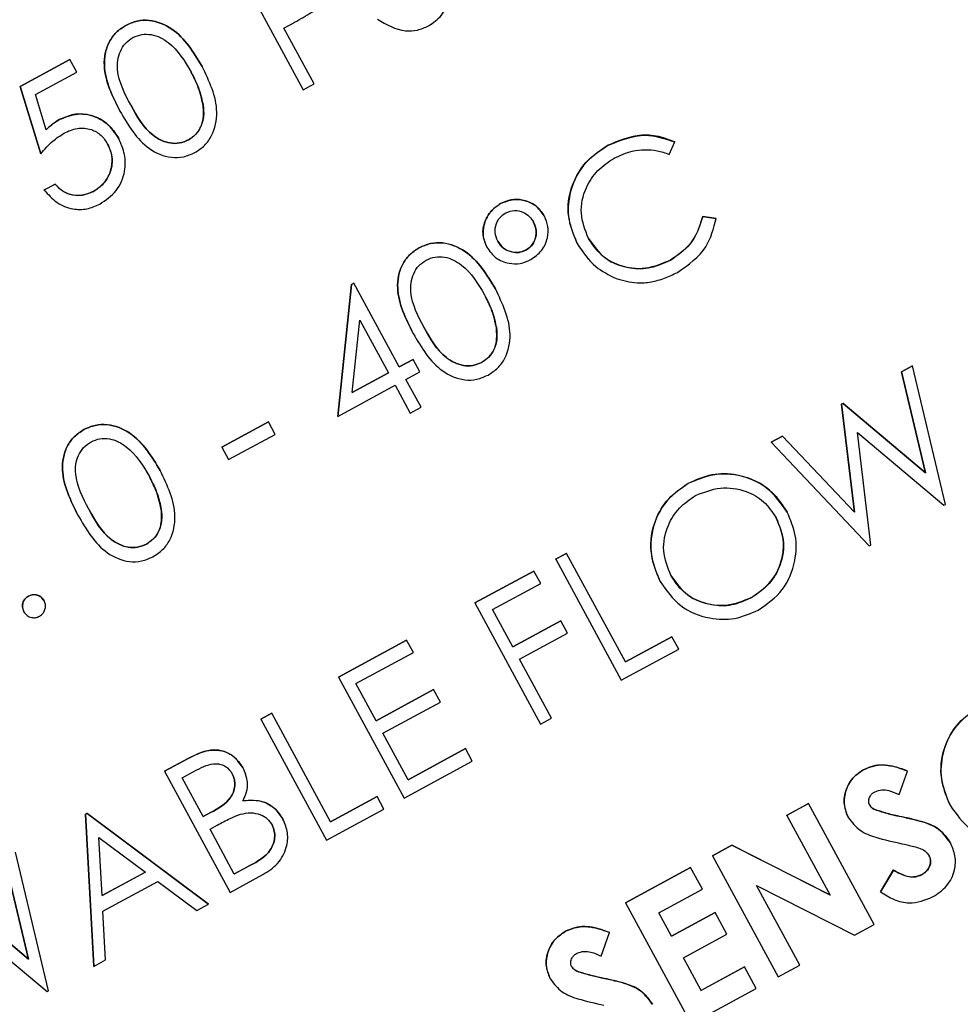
# Model space of a CAD drawing. Header units: inches. Extents: x 0.6 to 33.8, y 0 to 21.7.
# Tile 48 of 172: x 12.656 to 12.767, y 15.237 to 15.354. Entities that reach past the tile are written whole.
import ezdxf

# ---------------------------------------------------------------- set-up
doc = ezdxf.new("R2010")
doc.units = ezdxf.units.IN
doc.header["$MEASUREMENT"] = 0
doc.layers.add('FORMAT', color=7, linetype='Continuous')
doc.styles.add('SLDTEXTSTYLE3', font='TXT', dxfattribs={"width": 0.75})
doc.dimstyles.new('SLDDIMSTYLE0', dxfattribs={"dimtxt": 0.125, "dimasz": 0.13, "dimexe": 0, "dimexo": 0.0625, "dimgap": 0.03125, "dimtad": 0, "dimtih": 1, "dimtoh": 1, "dimdec": 1, "dimlfac": 4, "dimrnd": 1e-09, "dimzin": 12, "dimdsep": 46, "dimtxsty": 'SLDTEXTSTYLE3', "dimsah": 1, "dimcen": 0.09, "dimadec": 0, "dimazin": 3, "dimtfac": 1, "dimtdec": 1, "dimtofl": 0, "dimtmove": 0, "dimatfit": 3, "dimfxl": 1, "dimfrac": 2, "dimtolj": 1, "dimtzin": 12, "dimarcsym": 0})

# ---------------------------------------------------------------- blocks, each defined once
blk = doc.blocks.new('_D_3')
at = {"layer": 'FORMAT'}
for p, q in [((5.99027, 17.00098), (3.34158, 17.00098)), ((3.46658, 17.00098), (3.46658, 10.7356)), ((3.28186, 10.71021), (3.24378, 10.71021)), ((3.24378, 10.71021), (3.24378, 10.51177)), ((3.65131, 10.71021), (3.68939, 10.71021)), ((3.68939, 10.71021), (3.68939, 10.51177)), ((3.24378, 10.51177), (3.28186, 10.51177)), ((3.68939, 10.51177), (3.65131, 10.51177)), ((3.46658, 4.05937), (3.46658, 10.32475)), ((13.00303, 4.05937), (3.34158, 4.05937))]:
    blk.add_line(p, q, dxfattribs=at)
for points in [[(3.46658, 17.00098), (3.44658, 16.87098), (3.48658, 16.87098)], [(3.46658, 4.05937), (3.48658, 4.18937), (3.44658, 4.18937)]]:
    blk.add_solid(points, dxfattribs=at)
at = {"layer": 'FORMAT', "char_height": 0.125, "attachment_point": 1, "style": 'SLDTEXTSTYLE3'}
for s, insert in [('1315', (3.28186, 10.67291)), ('51.8', (3.30495, 10.48588))]:
    blk.add_mtext(s, dxfattribs=dict(at, insert=insert))

msp = doc.modelspace()

# ---------------------------------------------------------------- linework, layer by layer
at = {"color": 7, "linetype": 'Continuous'}
for p, q in [((12.68174, 15.35957), (12.68949, 15.34529)), ((12.66856, 15.3529), (12.66855, 15.3529)), ((12.6872, 15.35258), (12.68822, 15.35313)), ((12.69077, 15.34599), (12.6872, 15.35258)), ((12.6561, 15.34568), (12.66196, 15.34885)), ((12.66196, 15.34885), (12.6561, 15.34567)), ((12.66276, 15.34738), (12.66196, 15.34885)), ((12.66196, 15.34885), (12.66196, 15.34885)), ((12.67756, 15.34806), (12.67756, 15.34806)), ((12.6579, 15.34475), (12.66276, 15.34738)), ((12.65851, 15.33774), (12.6561, 15.34568)), ((12.6561, 15.34567), (12.6561, 15.34568)), ((12.6561, 15.34567), (12.65851, 15.33774)), ((12.68949, 15.34529), (12.69077, 15.34599)), ((12.65917, 15.34058), (12.6579, 15.34475)), ((12.67768, 15.34348), (12.67768, 15.34349)), ((12.66785, 15.34279), (12.66785, 15.3428)), ((12.6607, 15.34177), (12.6607, 15.34177)), ((12.66773, 15.33953), (12.66772, 15.33953)), ((12.67595, 15.33937), (12.67594, 15.33937)), ((12.72549, 15.33875), (12.72549, 15.33875)), ((12.73269, 15.33767), (12.73335, 15.33914)), ((12.73335, 15.33914), (12.73334, 15.33914)), ((12.65851, 15.33774), (12.65851, 15.33774)), ((12.65893, 15.33347), (12.66021, 15.33416)), ((12.66021, 15.33416), (12.65893, 15.33346)), ((12.66021, 15.33416), (12.66021, 15.33416)), ((12.65893, 15.33346), (12.65893, 15.33347)), ((12.66475, 15.3333), (12.66475, 15.33331)), ((12.71279, 15.33186), (12.71279, 15.33186)), ((12.71795, 15.33039), (12.71794, 15.33039)), ((12.73666, 15.33035), (12.73824, 15.33011)), ((12.73824, 15.33011), (12.73666, 15.33035)), ((12.73666, 15.33035), (12.73666, 15.33035)), ((12.73824, 15.33011), (12.73824, 15.33011)), ((12.72183, 15.32715), (12.72183, 15.32716)), ((12.70317, 15.32664), (12.70317, 15.32665)), ((12.71115, 15.32674), (12.71115, 15.32675)), ((12.71577, 15.32637), (12.71577, 15.32637)), ((12.73285, 15.3252), (12.73285, 15.3252)), ((12.69356, 15.30675), (12.6952, 15.32233)), ((12.6952, 15.32232), (12.69356, 15.30674)), ((12.6952, 15.32233), (12.69546, 15.32247)), ((12.69546, 15.32247), (12.6952, 15.32232)), ((12.6952, 15.32232), (12.6952, 15.32233)), ((12.70082, 15.31258), (12.69546, 15.32247)), ((12.69546, 15.32247), (12.69546, 15.32247)), ((12.71217, 15.3218), (12.71217, 15.32181)), ((12.69528, 15.30957), (12.69618, 15.31809)), ((12.69618, 15.31809), (12.69954, 15.31188)), ((12.70247, 15.31654), (12.70246, 15.31654)), ((12.71229, 15.31723), (12.71229, 15.31723)), ((12.70082, 15.31258), (12.70247, 15.31347)), ((12.70247, 15.31347), (12.70082, 15.31258)), ((12.70327, 15.31201), (12.70247, 15.31347)), ((12.70247, 15.31347), (12.70247, 15.31347)), ((12.71056, 15.31312), (12.71056, 15.31312)), ((12.69528, 15.30958), (12.69954, 15.31189)), ((12.69954, 15.31188), (12.69528, 15.30957)), ((12.70162, 15.31111), (12.70327, 15.31201)), ((12.7601, 15.31202), (12.76141, 15.31273)), ((12.76141, 15.31273), (12.7601, 15.31202)), ((12.76293, 15.30009), (12.7601, 15.31202)), ((12.7601, 15.31202), (12.7601, 15.31202)), ((12.7601, 15.31202), (12.76293, 15.30009)), ((12.76141, 15.31273), (12.76141, 15.31273)), ((12.7653, 15.29635), (12.76141, 15.31273)), ((12.70341, 15.30782), (12.70162, 15.31111)), ((12.69356, 15.30674), (12.70034, 15.31042)), ((12.70034, 15.31042), (12.70212, 15.30712)), ((12.75302, 15.30818), (12.75321, 15.30828)), ((12.75321, 15.30828), (12.75302, 15.30818)), ((12.75321, 15.30828), (12.76293, 15.30009)), ((12.75321, 15.30828), (12.75321, 15.30828)), ((12.76293, 15.30009), (12.75321, 15.30828)), ((12.70212, 15.30712), (12.70341, 15.30782)), ((12.75454, 15.29545), (12.75302, 15.30818)), ((12.75302, 15.30818), (12.75302, 15.30818)), ((12.75302, 15.30818), (12.75454, 15.29545)), ((12.67988, 15.30312), (12.68538, 15.3061)), ((12.68538, 15.3061), (12.67988, 15.30312)), ((12.68538, 15.3061), (12.68538, 15.3061)), ((12.68617, 15.30463), (12.68538, 15.3061)), ((12.69356, 15.30674), (12.69356, 15.30675)), ((12.66361, 15.3052), (12.66361, 15.3052)), ((12.7549, 15.30485), (12.76512, 15.29626)), ((12.75647, 15.29157), (12.7549, 15.30485)), ((12.68068, 15.30165), (12.68617, 15.30463)), ((12.74474, 15.30369), (12.74607, 15.30441)), ((12.74607, 15.30441), (12.74474, 15.30369)), ((12.74474, 15.30369), (12.74474, 15.30369)), ((12.74474, 15.30369), (12.75629, 15.29147)), ((12.74607, 15.30441), (12.75454, 15.29545)), ((12.74607, 15.30441), (12.74607, 15.30441)), ((12.75454, 15.29545), (12.74607, 15.30441)), ((12.67988, 15.30312), (12.67988, 15.30312)), ((12.67988, 15.30312), (12.68068, 15.30165)), ((12.67261, 15.30036), (12.67261, 15.30036)), ((12.76293, 15.30009), (12.76293, 15.30009)), ((12.73493, 15.29884), (12.73493, 15.29885)), ((12.67273, 15.29578), (12.67273, 15.29579)), ((12.7466, 15.29546), (12.7466, 15.29547)), ((12.75454, 15.29545), (12.75454, 15.29545)), ((12.76512, 15.29626), (12.7653, 15.29635)), ((12.66291, 15.29509), (12.6629, 15.2951)), ((12.671, 15.29167), (12.671, 15.29167)), ((12.75629, 15.29147), (12.75647, 15.29157)), ((12.71928, 15.28989), (12.72057, 15.29059)), ((12.71929, 15.28989), (12.71928, 15.28989)), ((12.72057, 15.29058), (12.71929, 15.28989)), ((12.71929, 15.28989), (12.72703, 15.27561)), ((12.72057, 15.29058), (12.72057, 15.29059)), ((12.72752, 15.27777), (12.72057, 15.29058)), ((12.70976, 15.28473), (12.71672, 15.2885)), ((12.71672, 15.2885), (12.70976, 15.28473)), ((12.71672, 15.2885), (12.71672, 15.2885)), ((12.71752, 15.28703), (12.71672, 15.2885)), ((12.71184, 15.28396), (12.71752, 15.28703)), ((12.73162, 15.28725), (12.73162, 15.28726)), ((12.65707, 15.28554), (12.65707, 15.28554)), ((12.6589, 15.28499), (12.6589, 15.285)), ((12.74234, 15.28533), (12.74234, 15.28533)), ((12.70976, 15.28473), (12.70976, 15.28473)), ((12.70976, 15.28473), (12.71751, 15.27044)), ((12.71422, 15.27956), (12.71184, 15.28396)), ((12.65652, 15.2837), (12.65652, 15.28371)), ((12.71422, 15.27956), (12.7199, 15.28264)), ((12.7199, 15.28264), (12.71422, 15.27956)), ((12.72069, 15.28117), (12.7199, 15.28264)), ((12.7199, 15.28264), (12.7199, 15.28264)), ((12.69364, 15.27599), (12.7017, 15.28036)), ((12.7017, 15.28036), (12.69365, 15.27599)), ((12.7017, 15.28036), (12.7017, 15.28036)), ((12.7025, 15.27889), (12.7017, 15.28036)), ((12.71502, 15.2781), (12.72069, 15.28117)), ((12.72752, 15.27777), (12.73301, 15.28075)), ((12.73301, 15.28074), (12.72752, 15.27777)), ((12.73301, 15.28074), (12.73301, 15.28075)), ((12.73381, 15.27928), (12.73301, 15.28074)), ((12.72703, 15.27561), (12.73381, 15.27928)), ((12.69572, 15.27522), (12.7025, 15.27889)), ((12.71879, 15.27114), (12.71502, 15.2781)), ((12.69365, 15.27599), (12.69364, 15.27599)), ((12.69365, 15.27599), (12.70139, 15.2617)), ((12.6981, 15.27082), (12.69572, 15.27522)), ((12.6981, 15.27083), (12.70488, 15.2745)), ((12.70488, 15.2745), (12.6981, 15.27082)), ((12.70568, 15.27303), (12.70488, 15.2745)), ((12.70488, 15.2745), (12.70488, 15.2745)), ((12.6989, 15.26936), (12.70568, 15.27303)), ((12.68449, 15.27103), (12.68577, 15.27172)), ((12.68577, 15.27172), (12.68449, 15.27102)), ((12.69272, 15.2589), (12.68577, 15.27172)), ((12.68577, 15.27172), (12.68577, 15.27172)), ((12.71751, 15.27044), (12.71879, 15.27114)), ((12.68449, 15.27102), (12.68449, 15.27103)), ((12.68449, 15.27102), (12.69223, 15.25674)), ((12.70188, 15.26386), (12.6989, 15.26936)), ((12.67313, 15.26487), (12.67592, 15.26638)), ((12.67592, 15.26638), (12.67592, 15.26638)), ((12.70188, 15.26387), (12.70865, 15.26754)), ((12.70865, 15.26754), (12.70188, 15.26386)), ((12.70945, 15.26607), (12.70865, 15.26754)), ((12.70865, 15.26754), (12.70865, 15.26754)), ((12.67592, 15.26638), (12.67313, 15.26487)), ((12.68238, 15.2653), (12.68238, 15.2653)), ((12.70139, 15.2617), (12.70945, 15.26607)), ((12.67313, 15.26487), (12.67313, 15.26487)), ((12.67313, 15.26487), (12.68088, 15.25058)), ((12.67521, 15.2641), (12.67695, 15.26504)), ((12.67769, 15.25952), (12.67521, 15.2641)), ((12.75562, 15.26504), (12.75562, 15.26504)), ((12.75983, 15.26211), (12.7608, 15.2649)), ((12.7608, 15.2649), (12.76079, 15.26491)), ((12.69272, 15.2589), (12.69821, 15.26188)), ((12.69821, 15.26188), (12.69272, 15.2589)), ((12.69901, 15.26041), (12.69821, 15.26188)), ((12.69821, 15.26188), (12.69821, 15.26188)), ((12.74657, 15.25967), (12.74914, 15.26106)), ((12.74914, 15.26105), (12.74657, 15.25966)), ((12.74914, 15.26105), (12.74914, 15.26106)), ((12.75688, 15.24677), (12.74914, 15.26105)), ((12.76583, 15.26087), (12.76583, 15.26087)), ((12.66379, 15.25981), (12.66397, 15.25991)), ((12.66398, 15.2599), (12.66379, 15.2598)), ((12.66476, 15.24185), (12.66379, 15.25981)), ((12.66379, 15.2598), (12.66379, 15.25981)), ((12.66379, 15.2598), (12.66476, 15.24184)), ((12.66397, 15.25991), (12.67831, 15.2492)), ((12.66398, 15.2599), (12.66397, 15.25991)), ((12.67831, 15.24919), (12.66398, 15.2599)), ((12.67855, 15.25999), (12.67769, 15.25952)), ((12.67769, 15.25952), (12.67855, 15.25999)), ((12.67855, 15.25999), (12.67855, 15.25999)), ((12.69223, 15.25674), (12.69901, 15.26041)), ((12.74657, 15.25966), (12.74657, 15.25967)), ((12.74657, 15.25966), (12.75167, 15.25026)), ((12.75694, 15.26034), (12.75694, 15.26035)), ((12.75988, 15.25955), (12.75988, 15.25956)), ((12.67849, 15.25805), (12.67934, 15.25851)), ((12.6871, 15.2592), (12.6871, 15.25921)), ((12.75383, 15.25939), (12.75383, 15.25939)), ((12.76261, 15.2589), (12.76261, 15.25891)), ((12.68136, 15.25274), (12.67849, 15.25805)), ((12.66575, 15.2502), (12.66538, 15.25706)), ((12.66538, 15.25706), (12.67086, 15.25297)), ((12.73778, 15.2549), (12.74009, 15.25615)), ((12.74009, 15.25615), (12.73778, 15.2549)), ((12.74009, 15.25615), (12.75167, 15.25027)), ((12.75167, 15.25026), (12.74009, 15.25615)), ((12.74009, 15.25615), (12.74009, 15.25615)), ((12.76587, 15.25643), (12.76586, 15.25643)), ((12.65944, 15.23896), (12.65555, 15.25533)), ((12.73778, 15.2549), (12.74553, 15.24061)), ((12.73778, 15.2549), (12.73778, 15.2549)), ((12.65707, 15.2427), (12.65424, 15.25463)), ((12.65424, 15.25462), (12.65707, 15.2427)), ((12.68136, 15.25275), (12.68319, 15.25374)), ((12.68319, 15.25373), (12.68136, 15.25274)), ((12.68319, 15.25373), (12.68319, 15.25374)), ((12.67086, 15.25297), (12.66575, 15.2502)), ((12.66575, 15.25021), (12.67085, 15.25297)), ((12.68088, 15.25058), (12.68474, 15.25268)), ((12.72753, 15.24934), (12.73522, 15.25351)), ((12.73522, 15.25351), (12.72753, 15.24934)), ((12.73661, 15.25094), (12.73522, 15.25351)), ((12.73522, 15.25351), (12.73522, 15.25351)), ((12.75763, 15.25064), (12.75915, 15.25322)), ((12.75915, 15.25321), (12.75763, 15.25064)), ((12.75915, 15.25321), (12.75915, 15.25322)), ((12.76248, 15.25265), (12.76248, 15.25265)), ((12.66585, 15.24836), (12.67233, 15.25187)), ((12.67233, 15.25187), (12.67692, 15.24844)), ((12.74301, 15.25137), (12.75456, 15.24551)), ((12.74809, 15.242), (12.74301, 15.25137)), ((12.64735, 15.25089), (12.65707, 15.2427)), ((12.65707, 15.2427), (12.64735, 15.25089)), ((12.73148, 15.24816), (12.73661, 15.25094)), ((12.75763, 15.25064), (12.75763, 15.25064)), ((12.67692, 15.24844), (12.67831, 15.24919)), ((12.67831, 15.24919), (12.67831, 15.2492)), ((12.72753, 15.24934), (12.73527, 15.23505)), ((12.72753, 15.24934), (12.72753, 15.24934)), ((12.66616, 15.2426), (12.66585, 15.24836)), ((12.73297, 15.24542), (12.73148, 15.24816)), ((12.73297, 15.24542), (12.7381, 15.2482)), ((12.7381, 15.2482), (12.73297, 15.24542)), ((12.73949, 15.24563), (12.7381, 15.2482)), ((12.7381, 15.2482), (12.7381, 15.2482)), ((12.64904, 15.24746), (12.65926, 15.23886)), ((12.75456, 15.24551), (12.75688, 15.24677)), ((12.72045, 15.24598), (12.72045, 15.24598)), ((12.72466, 15.24305), (12.72563, 15.24584)), ((12.72563, 15.24584), (12.72563, 15.24584)), ((12.73436, 15.24285), (12.73949, 15.24563)), ((12.65707, 15.2427), (12.65707, 15.2427)), ((12.66476, 15.24184), (12.66616, 15.2426)), ((12.73645, 15.23901), (12.73436, 15.24285)), ((12.74553, 15.24061), (12.74809, 15.242)), ((12.66476, 15.24184), (12.66476, 15.24185)), ((12.72178, 15.24128), (12.72177, 15.24128)), ((12.73644, 15.23901), (12.74157, 15.24179)), ((12.74157, 15.24179), (12.73645, 15.23901)), ((12.74296, 15.23922), (12.74157, 15.24179)), ((12.74157, 15.24179), (12.74157, 15.24179)), ((12.71867, 15.24032), (12.71867, 15.24033)), ((12.72471, 15.24049), (12.72471, 15.24049)), ((12.72745, 15.23984), (12.72745, 15.23984)), ((12.65926, 15.23886), (12.65944, 15.23896)), ((12.73527, 15.23505), (12.74296, 15.23922))]:
    msp.add_line(p, q, dxfattribs=at)
for points, knots in [([(12.70429, 15.35284), (12.70484, 15.35322), (12.70594, 15.35398), (12.7067, 15.35573), (12.70688, 15.35746), (12.70647, 15.35843), (12.70627, 15.35892)], [0, 0, 0, 0, 0.279806, 0.559627, 0.779888, 1, 1, 1, 1]), ([(12.68822, 15.35313), (12.6889, 15.3535), (12.69012, 15.35416), (12.69124, 15.35498), (12.69173, 15.35534)], [0, 0, 0, 0, 0.560254, 1, 1, 1, 1]), ([(12.69825, 15.35361), (12.69931, 15.353), (12.7008, 15.35215), (12.70299, 15.35226), (12.70385, 15.35265), (12.70429, 15.35284)], [0, 0, 0, 0, 0.558455, 0.779206, 1, 1, 1, 1]), ([(12.66785, 15.3428), (12.66698, 15.34453), (12.66589, 15.34671), (12.66606, 15.34957), (12.66653, 15.35093), (12.66736, 15.35212), (12.66815, 15.35264), (12.66855, 15.3529)], [0, 0, 0, 0, 0.498702, 0.624177, 0.749467, 0.874745, 1, 1, 1, 1]), ([(12.66856, 15.3529), (12.66816, 15.35264), (12.66736, 15.35212), (12.66653, 15.35092), (12.66606, 15.34957), (12.6659, 15.3467), (12.66698, 15.34453), (12.66785, 15.34279)], [0, 0, 0, 0, 0.125255, 0.250533, 0.375823, 0.501298, 1, 1, 1, 1]), ([(12.66855, 15.3529), (12.66899, 15.3531), (12.66987, 15.35348), (12.67181, 15.35357), (12.67503, 15.35223), (12.67655, 15.34973), (12.67756, 15.34806)], [0, 0, 0, 0, 0.1256, 0.251197, 0.500581, 1, 1, 1, 1]), ([(12.67756, 15.34806), (12.67655, 15.34973), (12.67503, 15.35223), (12.67181, 15.35357), (12.66987, 15.35348), (12.66899, 15.35309), (12.66856, 15.3529)], [0, 0, 0, 0, 0.499419, 0.748803, 0.8744, 1, 1, 1, 1]), ([(12.66913, 15.3435), (12.66843, 15.34484), (12.66755, 15.34652), (12.66755, 15.34877), (12.66787, 15.34985), (12.66846, 15.35082), (12.66908, 15.35125), (12.66939, 15.35146)], [0, 0, 0, 0, 0.499153, 0.624481, 0.749582, 0.874861, 1, 1, 1, 1]), ([(12.66939, 15.35146), (12.66974, 15.3516), (12.67043, 15.35188), (12.67194, 15.35185), (12.67435, 15.35061), (12.6755, 15.34867), (12.67627, 15.34737)], [0, 0, 0, 0, 0.125402, 0.250979, 0.499928, 1, 1, 1, 1]), ([(12.6767, 15.33788), (12.6771, 15.33814), (12.6779, 15.33867), (12.67902, 15.34024), (12.67968, 15.34366), (12.67841, 15.3463), (12.67756, 15.34806)], [0, 0, 0, 0, 0.125628, 0.251257, 0.500593, 1, 1, 1, 1]), ([(12.67627, 15.34737), (12.67663, 15.34667), (12.67726, 15.34544), (12.67755, 15.34408), (12.67768, 15.34348)], [0, 0, 0, 0, 0.560097, 1, 1, 1, 1]), ([(12.67768, 15.34349), (12.6775, 15.34424), (12.67719, 15.3456), (12.67655, 15.34683), (12.67627, 15.34737)], [0, 0, 0, 0, 0.5595988, 1, 1, 1, 1]), ([(12.67595, 15.33937), (12.6756, 15.33923), (12.67491, 15.33894), (12.67339, 15.33897), (12.67097, 15.34018), (12.66987, 15.34217), (12.66913, 15.3435)], [0, 0, 0, 0, 0.125394, 0.250914, 0.499709, 1, 1, 1, 1]), ([(12.66913, 15.3435), (12.66986, 15.34217), (12.67096, 15.34018), (12.67339, 15.33897), (12.67491, 15.33895), (12.6756, 15.33923), (12.67594, 15.33937)], [0, 0, 0, 0, 0.500291, 0.749086, 0.874606, 1, 1, 1, 1]), ([(12.67594, 15.33937), (12.67631, 15.33963), (12.67703, 15.34016), (12.6778, 15.34162), (12.67772, 15.34278), (12.67768, 15.34349)], [0, 0, 0, 0, 0.280257, 0.560781, 1, 1, 1, 1]), ([(12.67768, 15.34348), (12.67773, 15.34304), (12.67782, 15.34215), (12.67747, 15.34093), (12.67682, 15.33996), (12.67624, 15.33957), (12.67595, 15.33937)], [0, 0, 0, 0, 0.280262, 0.559779, 0.779989, 1, 1, 1, 1]), ([(12.6607, 15.34177), (12.66142, 15.34207), (12.66286, 15.34266), (12.66506, 15.34219), (12.66674, 15.34108), (12.6674, 15.34005), (12.66772, 15.33953)], [0, 0, 0, 0, 0.279688, 0.559025, 0.779292, 1, 1, 1, 1]), ([(12.66773, 15.33953), (12.66729, 15.34018), (12.66643, 15.34148), (12.6644, 15.34241), (12.66237, 15.34251), (12.66126, 15.34201), (12.6607, 15.34177)], [0, 0, 0, 0, 0.280059, 0.559479, 0.77955, 1, 1, 1, 1]), ([(12.66785, 15.34279), (12.66883, 15.34112), (12.67029, 15.33861), (12.67347, 15.33723), (12.67539, 15.33731), (12.67626, 15.33769), (12.6767, 15.33788)], [0, 0, 0, 0, 0.49975, 0.74891, 0.874449, 1, 1, 1, 1]), ([(12.65916, 15.34058), (12.65943, 15.34083), (12.6599, 15.34128), (12.66045, 15.34162), (12.6607, 15.34177)], [0, 0, 0, 0, 0.560064, 1, 1, 1, 1]), ([(12.6607, 15.34177), (12.66039, 15.34157), (12.65984, 15.34123), (12.65937, 15.34078), (12.65917, 15.34058)], [0, 0, 0, 0, 0.559748, 1, 1, 1, 1]), ([(12.66126, 15.34018), (12.66177, 15.34041), (12.6628, 15.34087), (12.66441, 15.34073), (12.66569, 15.34), (12.66617, 15.33926), (12.66641, 15.33889)], [0, 0, 0, 0, 0.280472, 0.559738, 0.77964, 1, 1, 1, 1]), ([(12.65851, 15.33774), (12.65896, 15.33826), (12.65977, 15.3392), (12.66081, 15.33988), (12.66126, 15.34018)], [0, 0, 0, 0, 0.5602702, 1, 1, 1, 1]), ([(12.73335, 15.33914), (12.73263, 15.33941), (12.7312, 15.33995), (12.72842, 15.33999), (12.7266, 15.33922), (12.72549, 15.33875)], [0, 0, 0, 0, 0.2802882, 0.5607015, 1, 1, 1, 1]), ([(12.72549, 15.33875), (12.72695, 15.33934), (12.72954, 15.3404), (12.73218, 15.33953), (12.73334, 15.33914)], [0, 0, 0, 0, 0.559517, 1, 1, 1, 1]), ([(12.66475, 15.33331), (12.66525, 15.33366), (12.66625, 15.33436), (12.66692, 15.33599), (12.667, 15.33758), (12.66661, 15.33845), (12.66641, 15.33889)], [0, 0, 0, 0, 0.279617, 0.5593571, 0.7795592, 1, 1, 1, 1]), ([(12.66641, 15.33889), (12.66665, 15.33832), (12.66711, 15.33719), (12.66676, 15.33547), (12.66595, 15.3341), (12.66515, 15.33357), (12.66475, 15.3333)], [0, 0, 0, 0, 0.279617, 0.559218, 0.779559, 1, 1, 1, 1]), ([(12.66547, 15.3318), (12.66618, 15.33227), (12.66759, 15.33323), (12.66852, 15.3355), (12.66852, 15.3377), (12.66799, 15.33892), (12.66773, 15.33953)], [0, 0, 0, 0, 0.279899, 0.558932, 0.779415, 1, 1, 1, 1]), ([(12.72183, 15.32716), (12.72135, 15.32835), (12.7204, 15.33073), (12.72118, 15.33433), (12.72296, 15.33713), (12.72465, 15.33821), (12.72549, 15.33875)], [0, 0, 0, 0, 0.279512, 0.55908, 0.779374, 1, 1, 1, 1]), ([(12.72549, 15.33875), (12.72443, 15.33803), (12.72231, 15.33659), (12.72084, 15.33324), (12.72063, 15.32992), (12.72143, 15.32808), (12.72183, 15.32715)], [0, 0, 0, 0, 0.279902, 0.559455, 0.779636, 1, 1, 1, 1]), ([(12.72621, 15.33724), (12.7269, 15.33756), (12.72805, 15.33808), (12.7298, 15.33827), (12.73129, 15.33817), (12.73222, 15.33784), (12.73269, 15.33767)], [0, 0, 0, 0, 0.339718, 0.559851, 0.779887, 1, 1, 1, 1]), ([(12.72317, 15.32775), (12.72278, 15.32873), (12.722, 15.33068), (12.72268, 15.33362), (12.72416, 15.33588), (12.72552, 15.33679), (12.72621, 15.33724)], [0, 0, 0, 0, 0.279533, 0.558859, 0.779408, 1, 1, 1, 1]), ([(12.66021, 15.33416), (12.66054, 15.33382), (12.6612, 15.33313), (12.66251, 15.33279), (12.66373, 15.33286), (12.66441, 15.33316), (12.66475, 15.33331)], [0, 0, 0, 0, 0.28005, 0.559166, 0.779583, 1, 1, 1, 1]), ([(12.66475, 15.3333), (12.66432, 15.33312), (12.66344, 15.33277), (12.6621, 15.33284), (12.66097, 15.33334), (12.66047, 15.33389), (12.66021, 15.33416)], [0, 0, 0, 0, 0.279857, 0.559683, 0.779485, 1, 1, 1, 1]), ([(12.65893, 15.33346), (12.65939, 15.33294), (12.6603, 15.33188), (12.66215, 15.33116), (12.66397, 15.33113), (12.66497, 15.33157), (12.66547, 15.3318)], [0, 0, 0, 0, 0.280034, 0.559638, 0.779711, 1, 1, 1, 1]), ([(12.71115, 15.32675), (12.71095, 15.32727), (12.71054, 15.32833), (12.71093, 15.3299), (12.71168, 15.33114), (12.71242, 15.33162), (12.71279, 15.33186)], [0, 0, 0, 0, 0.279239, 0.559101, 0.779515, 1, 1, 1, 1]), ([(12.71279, 15.33186), (12.71233, 15.33154), (12.71141, 15.33089), (12.71077, 15.32942), (12.71064, 15.32796), (12.71098, 15.32715), (12.71115, 15.32674)], [0, 0, 0, 0, 0.279707, 0.559479, 0.779698, 1, 1, 1, 1]), ([(12.71279, 15.33186), (12.71331, 15.33207), (12.71435, 15.3325), (12.71594, 15.33221), (12.71721, 15.3315), (12.7177, 15.33076), (12.71794, 15.33039)], [0, 0, 0, 0, 0.279651, 0.559386, 0.779629, 1, 1, 1, 1]), ([(12.71795, 15.33039), (12.71762, 15.33085), (12.71697, 15.33177), (12.71546, 15.33234), (12.714, 15.33239), (12.71319, 15.33204), (12.71279, 15.33186)], [0, 0, 0, 0, 0.279443, 0.559201, 0.77955, 1, 1, 1, 1]), ([(12.71245, 15.32741), (12.71231, 15.32775), (12.71204, 15.32843), (12.71223, 15.32945), (12.71268, 15.33029), (12.71316, 15.33061), (12.71339, 15.33077)], [0, 0, 0, 0, 0.279677, 0.559466, 0.779709, 1, 1, 1, 1]), ([(12.71339, 15.33077), (12.71373, 15.3309), (12.71441, 15.33116), (12.71543, 15.33091), (12.71621, 15.3304), (12.71652, 15.32992), (12.71667, 15.32968)], [0, 0, 0, 0, 0.279204, 0.558932, 0.779374, 1, 1, 1, 1]), ([(12.71634, 15.32525), (12.7168, 15.32557), (12.71773, 15.32622), (12.71837, 15.3277), (12.71848, 15.32917), (12.71812, 15.32998), (12.71795, 15.33039)], [0, 0, 0, 0, 0.2797785, 0.5594955, 0.7796567, 1, 1, 1, 1]), ([(12.73285, 15.3252), (12.73388, 15.32594), (12.73572, 15.32725), (12.73637, 15.3294), (12.73666, 15.33035)], [0, 0, 0, 0, 0.5587722, 1, 1, 1, 1]), ([(12.73666, 15.33035), (12.73626, 15.32915), (12.73555, 15.32699), (12.73367, 15.32575), (12.73285, 15.3252)], [0, 0, 0, 0, 0.5591503, 1, 1, 1, 1]), ([(12.71667, 15.32968), (12.71681, 15.32934), (12.71708, 15.32868), (12.71691, 15.32767), (12.71647, 15.32684), (12.716, 15.32652), (12.71577, 15.32637)], [0, 0, 0, 0, 0.279717, 0.559486, 0.779814, 1, 1, 1, 1]), ([(12.71577, 15.32637), (12.71606, 15.32658), (12.71664, 15.32701), (12.71699, 15.32798), (12.71701, 15.32891), (12.71678, 15.32942), (12.71667, 15.32968)], [0, 0, 0, 0, 0.27928, 0.559096, 0.779507, 1, 1, 1, 1]), ([(12.73365, 15.32374), (12.73493, 15.32464), (12.73723, 15.32624), (12.73793, 15.32892), (12.73824, 15.33011)], [0, 0, 0, 0, 0.559261, 1, 1, 1, 1]), ([(12.70317, 15.32665), (12.70361, 15.32684), (12.70448, 15.32723), (12.70642, 15.32732), (12.70964, 15.32598), (12.71116, 15.32348), (12.71217, 15.32181)], [0, 0, 0, 0, 0.1256, 0.251197, 0.500581, 1, 1, 1, 1]), ([(12.71217, 15.3218), (12.71116, 15.32347), (12.70965, 15.32598), (12.70642, 15.32731), (12.70449, 15.32723), (12.70361, 15.32684), (12.70317, 15.32664)], [0, 0, 0, 0, 0.499419, 0.748803, 0.8744, 1, 1, 1, 1]), ([(12.71245, 15.32742), (12.71266, 15.32712), (12.71308, 15.32652), (12.71404, 15.32613), (12.71498, 15.32604), (12.7155, 15.32626), (12.71577, 15.32637)], [0, 0, 0, 0, 0.2796547, 0.5595004, 0.7798044, 1, 1, 1, 1]), ([(12.71577, 15.32637), (12.71543, 15.32624), (12.71475, 15.32598), (12.71373, 15.32622), (12.71292, 15.3267), (12.71261, 15.32717), (12.71245, 15.32741)], [0, 0, 0, 0, 0.279234, 0.559189, 0.779562, 1, 1, 1, 1]), ([(12.72183, 15.32715), (12.72249, 15.32616), (12.72365, 15.32437), (12.72556, 15.32345), (12.72641, 15.32304)], [0, 0, 0, 0, 0.559626, 1, 1, 1, 1]), ([(12.72317, 15.32776), (12.72377, 15.32689), (12.72499, 15.32516), (12.72786, 15.32414), (12.73059, 15.32418), (12.73209, 15.32486), (12.73285, 15.3252)], [0, 0, 0, 0, 0.279434, 0.558921, 0.779283, 1, 1, 1, 1]), ([(12.73285, 15.3252), (12.73188, 15.32479), (12.72994, 15.32395), (12.72695, 15.32436), (12.72454, 15.32568), (12.72362, 15.32706), (12.72317, 15.32775)], [0, 0, 0, 0, 0.280058, 0.559595, 0.779701, 1, 1, 1, 1]), ([(12.70246, 15.31654), (12.7016, 15.31828), (12.70051, 15.32045), (12.70068, 15.32332), (12.70114, 15.32467), (12.70197, 15.32587), (12.70277, 15.32639), (12.70317, 15.32665)], [0, 0, 0, 0, 0.498702, 0.624177, 0.749467, 0.874745, 1, 1, 1, 1]), ([(12.70317, 15.32664), (12.70277, 15.32638), (12.70197, 15.32586), (12.70114, 15.32467), (12.70068, 15.32332), (12.70051, 15.32045), (12.7016, 15.31828), (12.70247, 15.31654)], [0, 0, 0, 0, 0.125255, 0.250533, 0.375823, 0.501298, 1, 1, 1, 1]), ([(12.71115, 15.32674), (12.71148, 15.32628), (12.71213, 15.32535), (12.71365, 15.32476), (12.71512, 15.32471), (12.71593, 15.32507), (12.71634, 15.32525)], [0, 0, 0, 0, 0.2795133, 0.5591613, 0.7795063, 1, 1, 1, 1]), ([(12.70375, 15.31724), (12.70304, 15.31859), (12.70217, 15.32027), (12.70217, 15.32252), (12.70248, 15.3236), (12.70308, 15.32457), (12.7037, 15.32499), (12.70401, 15.3252)], [0, 0, 0, 0, 0.4991529, 0.6244811, 0.7495818, 0.8748612, 1, 1, 1, 1]), ([(12.70401, 15.3252), (12.70435, 15.32535), (12.70504, 15.32563), (12.70656, 15.32559), (12.70896, 15.32436), (12.71012, 15.32241), (12.71089, 15.32111)], [0, 0, 0, 0, 0.125402, 0.250979, 0.499928, 1, 1, 1, 1]), ([(12.72641, 15.32304), (12.72723, 15.32281), (12.72859, 15.32242), (12.73056, 15.32258), (12.73217, 15.32301), (12.73316, 15.3235), (12.73365, 15.32374)], [0, 0, 0, 0, 0.3393365, 0.5594502, 0.7796782, 1, 1, 1, 1]), ([(12.71229, 15.31723), (12.71212, 15.31799), (12.7118, 15.31934), (12.71117, 15.32058), (12.71089, 15.32112)], [0, 0, 0, 0, 0.559599, 1, 1, 1, 1]), ([(12.71089, 15.32111), (12.71124, 15.32042), (12.71188, 15.31918), (12.71217, 15.31783), (12.71229, 15.31723)], [0, 0, 0, 0, 0.560097, 1, 1, 1, 1]), ([(12.71131, 15.31163), (12.71171, 15.31189), (12.71252, 15.31241), (12.71364, 15.31399), (12.7143, 15.31741), (12.71302, 15.32005), (12.71217, 15.3218)], [0, 0, 0, 0, 0.125628, 0.251257, 0.500593, 1, 1, 1, 1]), ([(12.70247, 15.31654), (12.70344, 15.31487), (12.7049, 15.31236), (12.70808, 15.31098), (12.71, 15.31105), (12.71088, 15.31144), (12.71131, 15.31163)], [0, 0, 0, 0, 0.49975, 0.74891, 0.874449, 1, 1, 1, 1]), ([(12.70374, 15.31725), (12.70448, 15.31592), (12.70558, 15.31393), (12.70801, 15.31272), (12.70952, 15.31269), (12.71021, 15.31298), (12.71056, 15.31312)], [0, 0, 0, 0, 0.500291, 0.749086, 0.874606, 1, 1, 1, 1]), ([(12.71056, 15.31312), (12.71021, 15.31297), (12.70952, 15.31269), (12.70801, 15.31272), (12.70558, 15.31392), (12.70448, 15.31591), (12.70375, 15.31724)], [0, 0, 0, 0, 0.1253938, 0.250914, 0.4997088, 1, 1, 1, 1]), ([(12.71229, 15.31723), (12.71234, 15.31678), (12.71243, 15.31589), (12.71208, 15.31468), (12.71144, 15.31371), (12.71085, 15.31331), (12.71056, 15.31312)], [0, 0, 0, 0, 0.280262, 0.5597794, 0.7799888, 1, 1, 1, 1]), ([(12.71056, 15.31312), (12.71092, 15.31338), (12.71165, 15.3139), (12.71241, 15.31537), (12.71234, 15.31653), (12.71229, 15.31723)], [0, 0, 0, 0, 0.2802572, 0.5607811, 1, 1, 1, 1]), ([(12.6629, 15.2951), (12.66204, 15.29683), (12.66095, 15.299), (12.66112, 15.30187), (12.66158, 15.30323), (12.66241, 15.30442), (12.66321, 15.30494), (12.66361, 15.3052)], [0, 0, 0, 0, 0.498702, 0.624177, 0.749467, 0.874745, 1, 1, 1, 1]), ([(12.66361, 15.3052), (12.66321, 15.30494), (12.66241, 15.30442), (12.66158, 15.30322), (12.66112, 15.30187), (12.66095, 15.299), (12.66204, 15.29683), (12.66291, 15.29509)], [0, 0, 0, 0, 0.125255, 0.250533, 0.375823, 0.501298, 1, 1, 1, 1]), ([(12.66361, 15.3052), (12.66405, 15.30539), (12.66492, 15.30578), (12.66686, 15.30587), (12.67008, 15.30453), (12.6716, 15.30203), (12.67261, 15.30036)], [0, 0, 0, 0, 0.1256, 0.251197, 0.500581, 1, 1, 1, 1]), ([(12.67261, 15.30036), (12.6716, 15.30203), (12.67009, 15.30453), (12.66686, 15.30586), (12.66493, 15.30578), (12.66405, 15.30539), (12.66361, 15.3052)], [0, 0, 0, 0, 0.499419, 0.748803, 0.8744, 1, 1, 1, 1]), ([(12.66419, 15.29579), (12.66348, 15.29714), (12.66261, 15.29882), (12.66261, 15.30107), (12.66292, 15.30215), (12.66352, 15.30312), (12.66414, 15.30354), (12.66445, 15.30375)], [0, 0, 0, 0, 0.4991529, 0.6244811, 0.7495818, 0.8748612, 1, 1, 1, 1]), ([(12.66445, 15.30375), (12.66479, 15.3039), (12.66548, 15.30418), (12.667, 15.30415), (12.6694, 15.30291), (12.67056, 15.30096), (12.67133, 15.29967)], [0, 0, 0, 0, 0.125402, 0.250979, 0.499928, 1, 1, 1, 1]), ([(12.67175, 15.29018), (12.67215, 15.29044), (12.67296, 15.29097), (12.67408, 15.29254), (12.67474, 15.29596), (12.67346, 15.2986), (12.67261, 15.30036)], [0, 0, 0, 0, 0.125628, 0.251257, 0.500593, 1, 1, 1, 1]), ([(12.67133, 15.29967), (12.67168, 15.29897), (12.67232, 15.29774), (12.67261, 15.29638), (12.67273, 15.29578)], [0, 0, 0, 0, 0.560097, 1, 1, 1, 1]), ([(12.67273, 15.29579), (12.67256, 15.29654), (12.67224, 15.2979), (12.67161, 15.29913), (12.67133, 15.29967)], [0, 0, 0, 0, 0.5595988, 1, 1, 1, 1]), ([(12.73493, 15.29885), (12.73611, 15.29934), (12.73848, 15.30032), (12.74208, 15.29965), (12.74495, 15.29798), (12.74605, 15.2963), (12.7466, 15.29547)], [0, 0, 0, 0, 0.279767, 0.559358, 0.779571, 1, 1, 1, 1]), ([(12.7466, 15.29546), (12.74587, 15.29651), (12.7444, 15.29861), (12.74099, 15.29996), (12.73768, 15.30006), (12.73585, 15.29925), (12.73493, 15.29884)], [0, 0, 0, 0, 0.279603, 0.559236, 0.77947, 1, 1, 1, 1]), ([(12.73162, 15.28726), (12.73115, 15.28843), (12.73022, 15.29078), (12.73081, 15.29435), (12.73247, 15.29718), (12.73411, 15.29829), (12.73493, 15.29885)], [0, 0, 0, 0, 0.279731, 0.559327, 0.77968, 1, 1, 1, 1]), ([(12.73493, 15.29884), (12.7339, 15.29811), (12.73185, 15.29663), (12.73051, 15.29325), (12.73045, 15.28998), (12.73123, 15.28816), (12.73162, 15.28725)], [0, 0, 0, 0, 0.27953, 0.559053, 0.779523, 1, 1, 1, 1]), ([(12.73579, 15.29741), (12.73675, 15.29779), (12.73868, 15.29854), (12.74161, 15.29812), (12.74396, 15.2968), (12.74486, 15.29545), (12.74531, 15.29477)], [0, 0, 0, 0, 0.279735, 0.559487, 0.779691, 1, 1, 1, 1]), ([(12.7329, 15.28795), (12.73251, 15.28892), (12.73175, 15.29085), (12.73236, 15.29376), (12.73378, 15.29604), (12.73512, 15.29696), (12.73579, 15.29741)], [0, 0, 0, 0, 0.279548, 0.559045, 0.779599, 1, 1, 1, 1]), ([(12.66418, 15.2958), (12.66492, 15.29447), (12.66602, 15.29248), (12.66845, 15.29127), (12.66996, 15.29125), (12.67065, 15.29153), (12.671, 15.29167)], [0, 0, 0, 0, 0.5002912, 0.749086, 0.8746062, 1, 1, 1, 1]), ([(12.671, 15.29167), (12.67065, 15.29153), (12.66996, 15.29124), (12.66845, 15.29127), (12.66602, 15.29247), (12.66492, 15.29446), (12.66419, 15.29579)], [0, 0, 0, 0, 0.125394, 0.250914, 0.499709, 1, 1, 1, 1]), ([(12.671, 15.29167), (12.67136, 15.29193), (12.67209, 15.29245), (12.67285, 15.29392), (12.67278, 15.29508), (12.67273, 15.29579)], [0, 0, 0, 0, 0.2802572, 0.5607811, 1, 1, 1, 1]), ([(12.67273, 15.29578), (12.67278, 15.29534), (12.67287, 15.29445), (12.67252, 15.29323), (12.67188, 15.29226), (12.67129, 15.29187), (12.671, 15.29167)], [0, 0, 0, 0, 0.280262, 0.5597794, 0.7799888, 1, 1, 1, 1]), ([(12.74319, 15.28389), (12.74423, 15.28462), (12.74631, 15.28607), (12.74764, 15.28945), (12.74779, 15.29273), (12.747, 15.29455), (12.7466, 15.29546)], [0, 0, 0, 0, 0.279588, 0.559282, 0.779546, 1, 1, 1, 1]), ([(12.66291, 15.29509), (12.66388, 15.29342), (12.66534, 15.29091), (12.66852, 15.28953), (12.67044, 15.2896), (12.67132, 15.28999), (12.67175, 15.29018)], [0, 0, 0, 0, 0.49975, 0.74891, 0.874449, 1, 1, 1, 1]), ([(12.74531, 15.29477), (12.7457, 15.2938), (12.74647, 15.29187), (12.74584, 15.28893), (12.74438, 15.28668), (12.74302, 15.28578), (12.74234, 15.28533)], [0, 0, 0, 0, 0.279551, 0.558927, 0.779433, 1, 1, 1, 1]), ([(12.74234, 15.28533), (12.74319, 15.28593), (12.74489, 15.28712), (12.74614, 15.28982), (12.74628, 15.29253), (12.74563, 15.29402), (12.74531, 15.29477)], [0, 0, 0, 0, 0.27983, 0.559389, 0.779654, 1, 1, 1, 1]), ([(12.73289, 15.28796), (12.73349, 15.28712), (12.73469, 15.28543), (12.73747, 15.28443), (12.74012, 15.28436), (12.7416, 15.28501), (12.74234, 15.28533)], [0, 0, 0, 0, 0.279416, 0.559077, 0.779478, 1, 1, 1, 1]), ([(12.74234, 15.28533), (12.74139, 15.28494), (12.73948, 15.28416), (12.73658, 15.28465), (12.73424, 15.28593), (12.73334, 15.28728), (12.7329, 15.28795)], [0, 0, 0, 0, 0.279734, 0.559517, 0.779696, 1, 1, 1, 1]), ([(12.73162, 15.28725), (12.73235, 15.28622), (12.73381, 15.28415), (12.73719, 15.28283), (12.74046, 15.28269), (12.74228, 15.28349), (12.74319, 15.28389)], [0, 0, 0, 0, 0.27952, 0.5592233, 0.7795018, 1, 1, 1, 1]), ([(12.65652, 15.28371), (12.65645, 15.28389), (12.6563, 15.28427), (12.65641, 15.28483), (12.65667, 15.28528), (12.65693, 15.28545), (12.65707, 15.28554)], [0, 0, 0, 0, 0.279576, 0.559284, 0.779552, 1, 1, 1, 1]), ([(12.65707, 15.28554), (12.6569, 15.28542), (12.65657, 15.28519), (12.65636, 15.28466), (12.65633, 15.28414), (12.65646, 15.28385), (12.65652, 15.2837)], [0, 0, 0, 0, 0.279647, 0.559299, 0.779615, 1, 1, 1, 1]), ([(12.65707, 15.28554), (12.65725, 15.28562), (12.65763, 15.28577), (12.65819, 15.28565), (12.65864, 15.28539), (12.65882, 15.28513), (12.6589, 15.285)], [0, 0, 0, 0, 0.2796016, 0.559212, 0.7794752, 1, 1, 1, 1]), ([(12.6589, 15.28499), (12.65879, 15.28516), (12.65856, 15.28549), (12.65802, 15.2857), (12.6575, 15.28573), (12.65721, 15.2856), (12.65707, 15.28554)], [0, 0, 0, 0, 0.279517, 0.559326, 0.779544, 1, 1, 1, 1]), ([(12.65836, 15.28316), (12.65852, 15.28327), (12.65885, 15.28351), (12.65906, 15.28404), (12.65909, 15.28456), (12.65897, 15.28485), (12.6589, 15.28499)], [0, 0, 0, 0, 0.279537, 0.559056, 0.779442, 1, 1, 1, 1]), ([(12.65652, 15.2837), (12.65664, 15.28354), (12.65687, 15.28321), (12.65741, 15.283), (12.65792, 15.28297), (12.65821, 15.2831), (12.65836, 15.28316)], [0, 0, 0, 0, 0.279539, 0.559327, 0.779689, 1, 1, 1, 1]), ([(12.76583, 15.26087), (12.76536, 15.26204), (12.76444, 15.26439), (12.7651, 15.26794), (12.76675, 15.27075), (12.76839, 15.27186), (12.7692, 15.27241)], [0, 0, 0, 0, 0.279638, 0.559214, 0.779667, 1, 1, 1, 1]), ([(12.76921, 15.27241), (12.76819, 15.27167), (12.76614, 15.2702), (12.76478, 15.26685), (12.76466, 15.26359), (12.76544, 15.26178), (12.76583, 15.26087)], [0, 0, 0, 0, 0.279509, 0.559161, 0.779576, 1, 1, 1, 1]), ([(12.67592, 15.26638), (12.67654, 15.2667), (12.67777, 15.26733), (12.67977, 15.26748), (12.68144, 15.26665), (12.68206, 15.26575), (12.68238, 15.2653)], [0, 0, 0, 0, 0.2813174, 0.559922, 0.7799345, 1, 1, 1, 1]), ([(12.68238, 15.2653), (12.68196, 15.26586), (12.68113, 15.26699), (12.67855, 15.26769), (12.67692, 15.26688), (12.67592, 15.26638)], [0, 0, 0, 0, 0.280082, 0.559527, 1, 1, 1, 1]), ([(12.67695, 15.26504), (12.67768, 15.2654), (12.6786, 15.26585), (12.67978, 15.2657), (12.68053, 15.2654), (12.68088, 15.26491), (12.68111, 15.26458)], [0, 0, 0, 0, 0.499355, 0.625075, 0.750716, 1, 1, 1, 1]), ([(12.68237, 15.26136), (12.68254, 15.26171), (12.68288, 15.26241), (12.68298, 15.26381), (12.68261, 15.26474), (12.68238, 15.2653)], [0, 0, 0, 0, 0.2805431, 0.5609921, 1, 1, 1, 1]), ([(12.75562, 15.26504), (12.75619, 15.26528), (12.75712, 15.26566), (12.75854, 15.2656), (12.75969, 15.26532), (12.76042, 15.26505), (12.76079, 15.26491)], [0, 0, 0, 0, 0.338975, 0.559087, 0.779482, 1, 1, 1, 1]), ([(12.7608, 15.2649), (12.76022, 15.26512), (12.75928, 15.26546), (12.75789, 15.26565), (12.7567, 15.26553), (12.75598, 15.2652), (12.75562, 15.26504)], [0, 0, 0, 0, 0.340218, 0.560183, 0.780082, 1, 1, 1, 1]), ([(12.68111, 15.26458), (12.68121, 15.26435), (12.68141, 15.2639), (12.68144, 15.26314), (12.68128, 15.26241), (12.68057, 15.26109), (12.67945, 15.26047), (12.67855, 15.25999)], [0, 0, 0, 0, 0.125264, 0.250599, 0.375991, 0.501393, 1, 1, 1, 1]), ([(12.67855, 15.25999), (12.67945, 15.26048), (12.68057, 15.26109), (12.68128, 15.26241), (12.68144, 15.26314), (12.68141, 15.2639), (12.68121, 15.26435), (12.68111, 15.26458)], [0, 0, 0, 0, 0.498607, 0.624009, 0.749401, 0.874736, 1, 1, 1, 1]), ([(12.75383, 15.25939), (12.75361, 15.25997), (12.75315, 15.26113), (12.75355, 15.26288), (12.75439, 15.26425), (12.75521, 15.26478), (12.75562, 15.26504)], [0, 0, 0, 0, 0.27939, 0.559145, 0.77945, 1, 1, 1, 1]), ([(12.75562, 15.26504), (12.7551, 15.26469), (12.75408, 15.26398), (12.75338, 15.26235), (12.75326, 15.26073), (12.75364, 15.25984), (12.75383, 15.25939)], [0, 0, 0, 0, 0.279767, 0.559448, 0.779674, 1, 1, 1, 1]), ([(12.75633, 15.2609), (12.75628, 15.26107), (12.75617, 15.26141), (12.75635, 15.26189), (12.75663, 15.26225), (12.75686, 15.26239), (12.75698, 15.26246)], [0, 0, 0, 0, 0.277865, 0.558135, 0.778936, 1, 1, 1, 1]), ([(12.75698, 15.26246), (12.75724, 15.26256), (12.75777, 15.26275), (12.75878, 15.26259), (12.75943, 15.26229), (12.75983, 15.26211)], [0, 0, 0, 0, 0.279014, 0.559212, 1, 1, 1, 1]), ([(12.68237, 15.26137), (12.68289, 15.26143), (12.68394, 15.26154), (12.68536, 15.26108), (12.68644, 15.26025), (12.68688, 15.25956), (12.6871, 15.25921)], [0, 0, 0, 0, 0.280382, 0.559606, 0.779765, 1, 1, 1, 1]), ([(12.6871, 15.2592), (12.68681, 15.25964), (12.68623, 15.26051), (12.68457, 15.26151), (12.68321, 15.26142), (12.68237, 15.26136)], [0, 0, 0, 0, 0.280759, 0.561215, 1, 1, 1, 1]), ([(12.75633, 15.2609), (12.75642, 15.26077), (12.75658, 15.26054), (12.75683, 15.26041), (12.75694, 15.26035)], [0, 0, 0, 0, 0.559238, 1, 1, 1, 1]), ([(12.75694, 15.26034), (12.7568, 15.26042), (12.75655, 15.26056), (12.7564, 15.2608), (12.75633, 15.2609)], [0, 0, 0, 0, 0.559978, 1, 1, 1, 1]), ([(12.76583, 15.26087), (12.76656, 15.25983), (12.76802, 15.25777), (12.77136, 15.25637), (12.77464, 15.2562), (12.77646, 15.257), (12.77737, 15.2574)], [0, 0, 0, 0, 0.279587, 0.559385, 0.779568, 1, 1, 1, 1]), ([(12.67934, 15.25851), (12.67984, 15.25879), (12.68073, 15.25927), (12.68168, 15.25964), (12.6821, 15.25979)], [0, 0, 0, 0, 0.560203, 1, 1, 1, 1]), ([(12.6821, 15.25979), (12.68249, 15.25988), (12.68328, 15.26004), (12.68439, 15.25982), (12.6853, 15.2593), (12.68565, 15.25877), (12.68582, 15.25851)], [0, 0, 0, 0, 0.28044, 0.560216, 0.780076, 1, 1, 1, 1]), ([(12.75694, 15.26035), (12.75748, 15.26018), (12.75845, 15.25987), (12.75944, 15.25965), (12.75988, 15.25956)], [0, 0, 0, 0, 0.559767, 1, 1, 1, 1]), ([(12.75988, 15.25955), (12.75932, 15.25967), (12.75833, 15.25989), (12.75736, 15.26021), (12.75694, 15.26034)], [0, 0, 0, 0, 0.560208, 1, 1, 1, 1]), ([(12.75988, 15.25956), (12.76039, 15.25945), (12.76131, 15.25925), (12.76221, 15.25901), (12.76261, 15.25891)], [0, 0, 0, 0, 0.5600451, 1, 1, 1, 1]), ([(12.76261, 15.2589), (12.7621, 15.25903), (12.7612, 15.25927), (12.76028, 15.25947), (12.75988, 15.25955)], [0, 0, 0, 0, 0.5599508, 1, 1, 1, 1]), ([(12.68582, 15.25851), (12.68592, 15.25827), (12.68613, 15.2578), (12.68616, 15.25676), (12.68552, 15.255), (12.68412, 15.25424), (12.68319, 15.25373)], [0, 0, 0, 0, 0.125601, 0.251264, 0.50064, 1, 1, 1, 1]), ([(12.68319, 15.25374), (12.68412, 15.25424), (12.68552, 15.255), (12.68616, 15.25677), (12.68613, 15.2578), (12.68592, 15.25828), (12.68582, 15.25851)], [0, 0, 0, 0, 0.49936, 0.748736, 0.874399, 1, 1, 1, 1]), ([(12.68474, 15.25268), (12.68536, 15.25307), (12.68659, 15.25386), (12.68757, 15.25571), (12.68777, 15.25761), (12.68733, 15.25867), (12.6871, 15.2592)], [0, 0, 0, 0, 0.280464, 0.559731, 0.779842, 1, 1, 1, 1]), ([(12.75383, 15.25939), (12.75426, 15.25885), (12.7551, 15.25777), (12.75744, 15.25692), (12.75912, 15.25655), (12.76015, 15.25632)], [0, 0, 0, 0, 0.278494, 0.558591, 1, 1, 1, 1]), ([(12.76261, 15.25891), (12.76336, 15.25863), (12.76471, 15.25813), (12.76551, 15.25695), (12.76586, 15.25643)], [0, 0, 0, 0, 0.560209, 1, 1, 1, 1]), ([(12.76587, 15.25643), (12.76539, 15.25707), (12.76455, 15.25823), (12.76321, 15.2587), (12.76261, 15.2589)], [0, 0, 0, 0, 0.557989, 1, 1, 1, 1]), ([(12.76015, 15.25632), (12.76056, 15.25624), (12.76122, 15.25609), (12.76213, 15.25584), (12.76289, 15.25553), (12.76322, 15.2551), (12.76338, 15.25489)], [0, 0, 0, 0, 0.340769, 0.561242, 0.781152, 1, 1, 1, 1]), ([(12.76378, 15.25004), (12.76437, 15.25043), (12.76556, 15.25121), (12.76644, 15.25305), (12.76654, 15.2549), (12.76609, 15.25592), (12.76587, 15.25643)], [0, 0, 0, 0, 0.2801778, 0.5594872, 0.7796025, 1, 1, 1, 1]), ([(12.76248, 15.25265), (12.76269, 15.25279), (12.76311, 15.25307), (12.76345, 15.25369), (12.76359, 15.25434), (12.76345, 15.25471), (12.76338, 15.25489)], [0, 0, 0, 0, 0.280345, 0.560195, 0.780435, 1, 1, 1, 1]), ([(12.76338, 15.25489), (12.76346, 15.25465), (12.76362, 15.25417), (12.76337, 15.25348), (12.76299, 15.25296), (12.76265, 15.25276), (12.76248, 15.25265)], [0, 0, 0, 0, 0.278174, 0.558403, 0.779137, 1, 1, 1, 1]), ([(12.75915, 15.25322), (12.75973, 15.25289), (12.76054, 15.25243), (12.76175, 15.25236), (12.76224, 15.25256), (12.76248, 15.25265)], [0, 0, 0, 0, 0.559407, 0.779869, 1, 1, 1, 1]), ([(12.76248, 15.25265), (12.76217, 15.25254), (12.76154, 15.2523), (12.76034, 15.25253), (12.7596, 15.25295), (12.75915, 15.25321)], [0, 0, 0, 0, 0.279066, 0.559245, 1, 1, 1, 1]), ([(12.75763, 15.25064), (12.75815, 15.25031), (12.75918, 15.24966), (12.76137, 15.2491), (12.76287, 15.24968), (12.76378, 15.25004)], [0, 0, 0, 0, 0.281493, 0.562113, 1, 1, 1, 1]), ([(12.71867, 15.24033), (12.71844, 15.24091), (12.71799, 15.24207), (12.71838, 15.24381), (12.71922, 15.24518), (12.72004, 15.24571), (12.72045, 15.24598)], [0, 0, 0, 0, 0.27939, 0.559145, 0.77945, 1, 1, 1, 1]), ([(12.72045, 15.24598), (12.71994, 15.24562), (12.71891, 15.24492), (12.71822, 15.24328), (12.71809, 15.24167), (12.71848, 15.24077), (12.71867, 15.24032)], [0, 0, 0, 0, 0.279767, 0.559448, 0.779674, 1, 1, 1, 1]), ([(12.72045, 15.24598), (12.72102, 15.24621), (12.72196, 15.24659), (12.72337, 15.24653), (12.72452, 15.24626), (12.72526, 15.24598), (12.72563, 15.24584)], [0, 0, 0, 0, 0.338975, 0.559087, 0.779482, 1, 1, 1, 1]), ([(12.72563, 15.24584), (12.72506, 15.24605), (12.72412, 15.2464), (12.72273, 15.24659), (12.72154, 15.24646), (12.72081, 15.24614), (12.72045, 15.24598)], [0, 0, 0, 0, 0.340218, 0.560183, 0.780082, 1, 1, 1, 1]), ([(12.72117, 15.24183), (12.72111, 15.242), (12.72101, 15.24234), (12.72119, 15.24282), (12.72146, 15.24318), (12.7217, 15.24333), (12.72182, 15.2434)], [0, 0, 0, 0, 0.277865, 0.558135, 0.778936, 1, 1, 1, 1]), ([(12.72182, 15.2434), (12.72208, 15.24349), (12.72261, 15.24368), (12.72362, 15.24352), (12.72427, 15.24323), (12.72466, 15.24305)], [0, 0, 0, 0, 0.2790142, 0.5592124, 1, 1, 1, 1]), ([(12.72117, 15.24184), (12.72126, 15.24171), (12.72142, 15.24148), (12.72166, 15.24134), (12.72177, 15.24128)], [0, 0, 0, 0, 0.5592384, 1, 1, 1, 1]), ([(12.72178, 15.24128), (12.72164, 15.24136), (12.72139, 15.24149), (12.72124, 15.24173), (12.72117, 15.24183)], [0, 0, 0, 0, 0.559978, 1, 1, 1, 1]), ([(12.72177, 15.24128), (12.72232, 15.24111), (12.72328, 15.24081), (12.72428, 15.24059), (12.72471, 15.24049)], [0, 0, 0, 0, 0.559767, 1, 1, 1, 1]), ([(12.72471, 15.24049), (12.72416, 15.24061), (12.72317, 15.24083), (12.7222, 15.24114), (12.72178, 15.24128)], [0, 0, 0, 0, 0.560208, 1, 1, 1, 1]), ([(12.71867, 15.24032), (12.71909, 15.23978), (12.71994, 15.2387), (12.72227, 15.23786), (12.72396, 15.23749), (12.72499, 15.23726)], [0, 0, 0, 0, 0.278494, 0.558591, 1, 1, 1, 1]), ([(12.72471, 15.24049), (12.72523, 15.24038), (12.72614, 15.24019), (12.72705, 15.23995), (12.72745, 15.23984)], [0, 0, 0, 0, 0.5600451, 1, 1, 1, 1]), ([(12.72745, 15.23984), (12.72694, 15.23997), (12.72603, 15.2402), (12.72512, 15.2404), (12.72471, 15.24049)], [0, 0, 0, 0, 0.559951, 1, 1, 1, 1]), ([(12.72745, 15.23984), (12.7282, 15.23956), (12.72955, 15.23906), (12.73035, 15.23788), (12.7307, 15.23737)], [0, 0, 0, 0, 0.560209, 1, 1, 1, 1]), ([(12.7307, 15.23736), (12.73023, 15.23801), (12.72938, 15.23916), (12.72804, 15.23963), (12.72745, 15.23984)], [0, 0, 0, 0, 0.557989, 1, 1, 1, 1])]:
    msp.add_open_spline(points, degree=3, knots=knots, dxfattribs=at)

# ---------------------------------------------------------------- dimensions: what is measured, and where the dimension line sits
at = {"layer": 'FORMAT'}
dim = msp.add_linear_dim(base=(3.46658, 4.05937), p1=(6.04027, 17.00098), p2=(13.05303, 4.05937), angle=90, dimstyle='SLDDIMSTYLE0', dxfattribs=at)
dim.commit()
dim.dimension.update_dxf_attribs({"geometry": '_D_3', "text_midpoint": (3.46658, 10.53018), "dimtype": 160})

doc.saveas('drawing.dxf')
